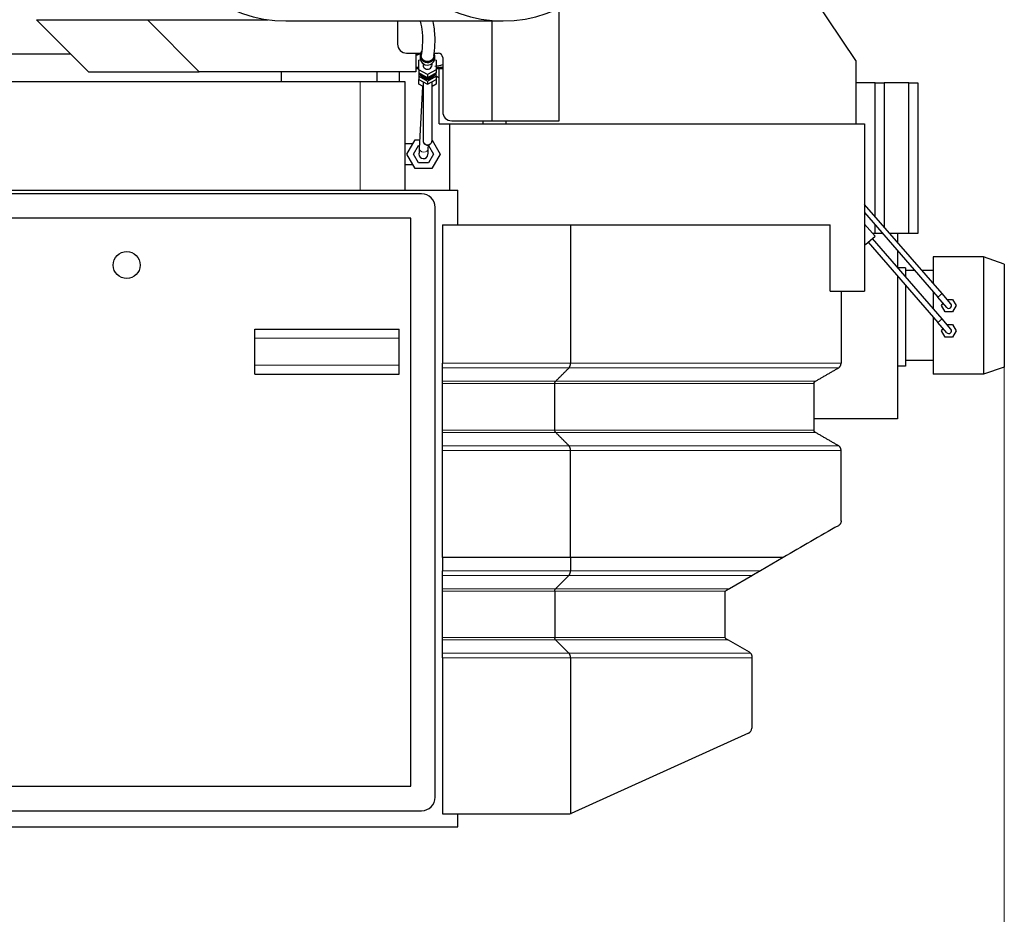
# Model space of a CAD drawing. Header units: inches. Extents: x 0 to 23760, y -13 to 16800.
# Tile 212 of 214: x 21210 to 22302, y 12974 to 13966. Entities that reach past the tile are written whole.
import ezdxf

# ---------------------------------------------------------------- set-up
doc = ezdxf.new("R2010")
doc.units = ezdxf.units.IN
doc.layers.add('254', color=7, linetype='Continuous', true_color=0xffffff)
doc.styles.add('latin_extended', font='simplex.shx')
doc.dimstyles.get("Standard").update_dxf_attribs({"dimtxt": 0.18, "dimasz": 0.18, "dimexe": 0.18, "dimexo": 0.0625, "dimgap": 0.09, "dimtad": 0, "dimtih": 1, "dimtoh": 1, "dimdec": 4, "dimzin": 0, "dimdsep": 46, "dimtxsty": 'Standard', "dimcen": 0.09, "dimadec": 0, "dimazin": 0, "dimtfac": 1, "dimtdec": 4, "dimtofl": 0, "dimtmove": 0, "dimatfit": 3, "dimfxl": 1, "dimtolj": 1, "dimtzin": 0, "dimarcsym": 0})

# ---------------------------------------------------------------- blocks, each defined once
blk = doc.blocks.new('_U5')
at = {"layer": '254', "color": 3, "linetype": 'Continuous', "lineweight": 13, "transparency": 16777216}
for p, q in [((22302, 13598), (22302, 10792.5)), ((20394.1, 12003), (20394.1, 10792.5)), ((20534.1, 10832.5), (22162, 10832.5))]:
    blk.add_line(p, q, dxfattribs=at)
at = {"layer": '254', "color": 3, "transparency": 16777216}
for points in [[(20534.1, 10855.8), (20534.1, 10809.1), (20394.1, 10832.5)], [(22162, 10809.1), (22162, 10855.8), (22302, 10832.5)]]:
    blk.add_solid(points, dxfattribs=at)
at = {"layer": 'Defpoints', "color": 0, "transparency": 16777216}
for p in [(22302, 13638), (20394.1, 12043), (22302, 10832.5)]:
    blk.add_point(p, dxfattribs=at)
at = {"layer": '254', "color": 2, "lineweight": 13, "transparency": 16777216, "insert": (21114.7, 11042.5), "char_height": 140, "attachment_point": 1, "style": 'latin_extended'}
blk.add_mtext('\\A1;1908', dxfattribs=at)

msp = doc.modelspace()

# ---------------------------------------------------------------- linework, layer by layer
at = {"layer": '254', "color": 2, "linetype": 'Continuous', "lineweight": 25}
for p, q in [((22137.562, 13920.988), (21968.267, 14171.977)), ((21808.562, 13853.977), (21808.562, 13978.579)), ((21229.057, 13966.063), (21351.93, 13966.063)), ((21286.678, 13908.063), (21229.057, 13966.063)), ((21351.93, 13966.063), (21485.854, 13966.063)), ((21409.551, 13908.063), (21351.93, 13966.063)), ((21505.527, 13964.694), (21746.358, 13964.694)), ((21629.353, 13964.693), (21629.353, 13938.977)), ((21734.34, 13853.977), (21734.34, 13964.695)), ((21186.963, 13928.298), (21266.577, 13928.298)), ((21639.353, 13928.977), (21655.031, 13928.977)), ((21649.774, 13928.298), (21654.812, 13928.298)), ((21649.778, 13928.977), (21649.778, 13908.063)), ((21653.062, 13921.184), (21654.699, 13922.097)), ((21653.062, 13910.589), (21653.062, 13921.184)), ((21654.562, 13926.369), (21654.562, 13923.522)), ((21654.562, 13923.522), (21654.562, 13923.522)), ((21670.092, 13928.977), (21674.353, 13928.977)), ((21670.425, 13922.097), (21672.062, 13921.184)), ((21670.562, 13923.522), (21670.562, 13926.369)), ((21672.062, 13921.184), (21672.062, 13910.589)), ((21679.353, 13923.977), (21679.353, 13863.977)), ((22137.562, 13920.988), (22137.562, 13850.477)), ((21286.678, 13908.063), (21409.551, 13908.063)), ((21649.778, 13908.063), (21409.551, 13908.063)), ((21500.693, 13896.977), (21500.693, 13908.064)), ((21606.542, 13896.977), (21606.542, 13908.063)), ((21631.542, 13896.977), (21631.542, 13908.063)), ((21649.776, 13911.978), (21653.059, 13911.978)), ((21653.062, 13910.589), (21653.062, 13906.965)), ((21662.562, 13905.291), (21653.062, 13910.589)), ((21657.562, 13917.49), (21657.562, 13915.887)), ((21672.062, 13910.589), (21662.562, 13905.291)), ((21667.562, 13915.887), (21667.562, 13917.49)), ((21667.562, 13915.887), (21667.562, 13915.887)), ((21672.06, 13911.978), (21679.351, 13911.978)), ((21672.062, 13913.476), (21674.437, 13913.476)), ((21672.062, 13910.589), (21672.062, 13906.965)), ((21675.648, 13850.477), (21675.648, 13911.977)), ((21587.977, 13896.977), (21157.976, 13896.977)), ((21606.542, 13896.977), (21500.693, 13896.977)), ((21514.579, 13896.977), (21514.579, 13896.978)), ((21637.915, 13896.977), (21587.977, 13896.977)), ((21631.542, 13896.977), (21606.542, 13896.977)), ((21637.915, 13776.977), (21637.915, 13896.977)), ((21653.062, 13906.965), (21653.062, 13903.342)), ((21662.562, 13901.667), (21653.062, 13906.965)), ((21653.062, 13903.342), (21653.062, 13899.718)), ((21653.062, 13903.342), (21662.562, 13898.044)), ((21653.062, 13894.492), (21653.062, 13899.718)), ((21653.062, 13899.718), (21662.562, 13894.42)), ((21655.728, 13903.925), (21655.728, 13903.408)), ((21655.728, 13903.925), (21659.896, 13901.601)), ((21655.728, 13903.408), (21659.896, 13901.083)), ((21657.562, 13897.208), (21657.562, 13832.224)), ((21659.896, 13901.601), (21659.896, 13901.083)), ((21672.062, 13906.965), (21662.562, 13901.667)), ((21662.562, 13905.291), (21662.562, 13901.667)), ((21662.562, 13898.044), (21672.062, 13903.342)), ((21662.562, 13894.42), (21672.062, 13899.718)), ((21662.562, 13898.044), (21662.562, 13894.42)), ((21665.228, 13901.601), (21669.396, 13903.925)), ((21665.228, 13901.083), (21669.396, 13903.408)), ((21665.228, 13901.601), (21665.228, 13901.083)), ((21667.562, 13832.224), (21667.562, 13897.208)), ((21669.396, 13903.925), (21669.396, 13903.408)), ((21672.061, 13903.793), (21675.646, 13901.723)), ((21672.062, 13903.342), (21672.062, 13906.965)), ((21672.062, 13903.342), (21672.062, 13899.718)), ((21672.062, 13899.718), (21672.062, 13894.492)), ((21657.562, 13891.894), (21653.062, 13894.492)), ((21657.13, 13892.142), (21653.386, 13823.097)), ((21672.062, 13894.492), (21667.562, 13891.894)), ((22158.685, 13895.977), (22137.562, 13895.977)), ((22158.685, 13895.977), (22168.685, 13895.977)), ((22158.685, 13747.914), (22158.685, 13895.977)), ((22196.042, 13895.977), (22168.685, 13895.977)), ((22168.685, 13895.977), (22168.685, 13736.385)), ((22196.042, 13895.977), (22206.042, 13895.977)), ((22196.042, 13728.977), (22196.042, 13895.977)), ((22206.042, 13895.977), (22206.042, 13728.977)), ((21689.353, 13853.977), (21734.34, 13853.977)), ((21724.082, 13850.478), (21724.082, 13853.977)), ((21734.34, 13853.977), (21808.562, 13853.977)), ((21749.624, 13850.477), (21749.624, 13853.977)), ((21675.648, 13850.477), (21687.062, 13850.477)), ((21687.062, 13850.477), (22147.062, 13850.477)), ((21687.062, 13850.477), (21687.062, 13776.977)), ((22147.062, 13850.477), (22147.062, 13664.977)), ((21639.587, 13816.977), (21648.824, 13832.977)), ((21648.824, 13832.977), (21653.922, 13832.977)), ((21667.562, 13832.523), (21676.537, 13816.977)), ((21645.562, 13828.477), (21637.915, 13828.477)), ((21647.092, 13816.977), (21652.577, 13826.477)), ((21652.577, 13826.477), (21653.569, 13826.477)), ((21663.372, 13822.556), (21663.625, 13827.227)), ((21663.581, 13826.418), (21669.031, 13816.977)), ((21648.824, 13800.977), (21639.587, 13816.977)), ((21652.577, 13807.477), (21647.092, 13816.977)), ((21669.031, 13816.977), (21663.547, 13807.477)), ((21676.537, 13816.977), (21667.299, 13800.977)), ((21637.915, 13805.477), (21645.562, 13805.477)), ((21667.299, 13800.977), (21648.824, 13800.977)), ((21663.547, 13807.477), (21652.577, 13807.477)), ((21056.706, 13776.977), (21696.062, 13776.977)), ((21696.062, 13738.467), (21696.062, 13776.977)), ((21656.062, 13772.977), (21002.062, 13772.977)), ((21671.062, 13103.977), (21671.062, 13757.977)), ((22232.978, 13662.274), (22147.063, 13761.31)), ((21644.062, 13745.977), (21014.062, 13745.977)), ((21644.062, 13115.977), (21644.062, 13745.977)), ((22147.062, 13752.154), (22228.446, 13658.342)), ((21679.062, 13738.477), (21679.062, 13585.074)), ((21679.062, 13738.477), (21821.053, 13738.477)), ((21821.053, 13738.477), (22108.84, 13738.477)), ((21821.053, 13738.477), (21821.053, 13585.074)), ((22108.84, 13664.977), (22108.84, 13738.477)), ((22158.746, 13725.946), (22147.062, 13739.415)), ((22158.685, 13728.977), (22158.685, 13738.757)), ((22148.171, 13716.772), (22158.746, 13725.946)), ((22232.978, 13634.274), (22155.724, 13723.325)), ((22158.685, 13728.977), (22156.116, 13728.977)), ((22167.168, 13728.977), (22158.685, 13728.977)), ((22183.542, 13728.977), (22175.112, 13728.977)), ((22196.042, 13728.977), (22183.542, 13728.977)), ((22183.542, 13728.977), (22183.542, 13719.259)), ((22206.042, 13728.977), (22196.042, 13728.977)), ((22147.062, 13718.051), (22148.171, 13716.772)), ((22151.192, 13719.393), (22228.446, 13630.342)), ((22183.542, 13710.102), (22183.542, 13691.259)), ((22223.042, 13702.977), (22223.042, 13673.727)), ((22279.042, 13702.977), (22223.042, 13702.977)), ((22279.042, 13702.977), (22279.042, 13572.977)), ((22302.042, 13695.058), (22279.042, 13702.977)), ((22279.042, 13702.977), (22279.042, 13572.977)), ((22192.542, 13690.977), (22183.787, 13690.977)), ((22192.542, 13690.977), (22192.542, 13680.885)), ((22302.042, 13695.058), (22302.042, 13580.897)), ((22183.542, 13682.102), (22183.542, 13523.427)), ((22202.737, 13687.977), (22192.542, 13687.977)), ((22223.042, 13687.977), (22210.68, 13687.977)), ((22192.542, 13671.729), (22192.542, 13581.977)), ((22108.84, 13664.977), (22147.062, 13664.977)), ((22121.062, 13664.977), (22121.062, 13585.074)), ((22223.042, 13664.571), (22223.042, 13645.727)), ((22238.276, 13647.012), (22228.446, 13658.342)), ((22242.808, 13650.943), (22232.978, 13662.274)), ((22232.459, 13648.977), (22234.102, 13651.823)), ((22236.5, 13641.977), (22232.459, 13648.977)), ((22238.441, 13655.977), (22244.583, 13655.977)), ((22244.583, 13655.977), (22248.625, 13648.977)), ((22248.625, 13648.977), (22244.583, 13641.977)), ((22223.042, 13636.572), (22223.042, 13572.977)), ((22244.583, 13641.977), (22236.5, 13641.977)), ((22238.276, 13619.012), (22228.446, 13630.342)), ((22232.459, 13620.977), (22234.102, 13623.823)), ((22242.808, 13622.943), (22232.978, 13634.274)), ((22238.441, 13627.977), (22244.583, 13627.977)), ((22244.583, 13627.977), (22248.625, 13620.977)), ((21471.062, 13612.977), (21471.062, 13622.977)), ((21471.062, 13622.977), (21631.062, 13622.977)), ((21471.062, 13582.977), (21471.062, 13612.977)), ((21631.062, 13612.977), (21631.062, 13622.977)), ((21631.062, 13582.977), (21631.062, 13612.977)), ((22236.5, 13613.977), (22232.459, 13620.977)), ((22244.583, 13613.977), (22236.5, 13613.977)), ((22248.625, 13620.977), (22244.583, 13613.977)), ((21471.062, 13572.977), (21471.062, 13582.977)), ((21631.062, 13572.977), (21631.062, 13582.977)), ((21679.062, 13579.877), (21679.062, 13585.074)), ((22192.542, 13581.977), (22183.542, 13581.977)), ((22223.042, 13587.977), (22192.542, 13587.977)), ((22302.042, 13580.897), (22279.042, 13572.977)), ((21471.062, 13572.977), (21631.062, 13572.977)), ((22279.042, 13572.977), (22223.042, 13572.977)), ((21679.062, 13562.557), (21679.062, 13565.155)), ((21679.062, 13511.021), (21679.062, 13562.557)), ((21803.733, 13511.021), (21803.733, 13562.557)), ((22091.062, 13511.021), (22091.062, 13562.557)), ((22183.542, 13523.427), (22091.063, 13523.427)), ((21679.062, 13488.504), (21679.062, 13493.701)), ((21679.062, 13369.564), (21679.062, 13355.069)), ((21821.053, 13369.564), (21821.053, 13355.069)), ((21821.053, 13369.564), (21821.053, 13369.564)), ((22056.831, 13369.564), (22031.792, 13355.069)), ((21679.062, 13349.877), (21679.062, 13355.069)), ((21679.062, 13335.155), (21679.062, 13349.877)), ((21804.599, 13335.155), (21819.321, 13349.877)), ((22022.825, 13349.877), (21997.394, 13335.155)), ((21679.062, 13332.557), (21679.062, 13335.155)), ((21679.062, 13281.021), (21679.062, 13332.557)), ((21803.733, 13332.557), (21803.733, 13281.021)), ((21992.062, 13330.338), (21992.062, 13282.262)), ((21679.062, 13278.423), (21679.062, 13281.021)), ((21679.062, 13263.7), (21679.062, 13278.423)), ((21804.599, 13278.423), (21819.321, 13263.7)), ((21995.711, 13278.423), (22019.062, 13264.941)), ((21679.062, 13258.504), (21679.062, 13263.7)), ((22020.574, 13263.7), (22020.756, 13263.482)), ((21679.062, 13258.504), (21679.062, 13085.477)), ((21821.053, 13258.504), (21821.053, 13085.705)), ((22022.062, 13258.504), (22022.062, 13180.413)), ((22018.534, 13174.946), (21821.887, 13086.01)), ((21014.062, 13115.977), (21644.062, 13115.977)), ((21002.062, 13088.977), (21656.062, 13088.977)), ((21679.062, 13085.477), (21819.415, 13085.477)), ((21696.062, 13070.977), (21696.062, 13085.483)), ((20984.062, 13070.977), (21696.062, 13070.977))]:
    msp.add_line(p, q, dxfattribs=at)
at = {"layer": '254', "color": 110, "linetype": 'Continuous', "lineweight": 13}
for p, q in [((21587.977, 13776.977), (21587.977, 13896.977)), ((21645.562, 13828.477), (21645.562, 13827.327)), ((21645.562, 13806.628), (21645.562, 13805.477)), ((22232.978, 13662.274), (22228.446, 13658.342)), ((22228.446, 13630.342), (22232.978, 13634.274)), ((21471.062, 13612.977), (21631.062, 13612.977)), ((21471.062, 13582.977), (21631.062, 13582.977)), ((21819.321, 13579.877), (21679.062, 13579.877)), ((22118.062, 13579.877), (21819.321, 13579.877)), ((21804.599, 13565.155), (21679.062, 13565.155)), ((21803.733, 13562.557), (21679.062, 13562.557)), ((22091.062, 13562.557), (21803.733, 13562.557)), ((22092.562, 13565.155), (21804.599, 13565.155)), ((21803.733, 13511.021), (21679.062, 13511.021)), ((21804.599, 13508.423), (21679.062, 13508.423)), ((22091.062, 13511.021), (21803.733, 13511.021)), ((22092.563, 13508.423), (21804.599, 13508.423)), ((21819.321, 13493.701), (21679.062, 13493.701)), ((22118.062, 13493.701), (21819.321, 13493.701)), ((21821.053, 13488.504), (21679.062, 13488.504)), ((22121.062, 13488.504), (21821.053, 13488.504)), ((21821.053, 13355.069), (21679.062, 13355.069)), ((22031.792, 13355.069), (21821.053, 13355.069)), ((21819.321, 13349.877), (21679.062, 13349.877)), ((22022.825, 13349.877), (21819.321, 13349.877)), ((21804.599, 13335.155), (21679.062, 13335.155)), ((21803.733, 13332.557), (21679.062, 13332.557)), ((21993.042, 13332.557), (21803.733, 13332.557)), ((21997.394, 13335.155), (21804.599, 13335.155)), ((21803.733, 13281.021), (21679.062, 13281.021)), ((21804.599, 13278.423), (21679.062, 13278.423)), ((21992.33, 13281.021), (21803.733, 13281.021)), ((21995.711, 13278.423), (21804.599, 13278.423)), ((21819.321, 13263.7), (21679.062, 13263.7)), ((22020.574, 13263.7), (21819.321, 13263.7)), ((21679.062, 13258.504), (21821.053, 13258.504)), ((21821.053, 13258.504), (22022.062, 13258.504))]:
    msp.add_line(p, q, dxfattribs=at)
at = {"layer": '254', "color": 2, "linetype": 'Continuous', "lineweight": 25}
msp.add_circle((21329.062, 13693.977), 15, dxfattribs=at)
for centre, radius, start, end in [((21639.353, 13938.977), 10, 180, 270), ((21674.353, 13923.977), 5, 0, 90), ((21689.353, 13863.977), 10, 180, 270), ((21658.062, 13816.977), 5, 176.923125, 356.900625), ((21656.062, 13757.977), 15, 0, 90), ((22240.542, 13648.977), 3, 220.942342, 40.942342), ((22240.542, 13620.977), 3, 220.942342, 40.942342), ((21995.062, 13330.338), 3, 132.31333, 180), ((21995.062, 13330.338), 3, 120.067013, 132.313944), ((21995.062, 13282.262), 3, 180, 204.435406), ((21995.062, 13282.262), 3, 204.435938, 213.7425), ((22016.062, 13259.745), 6, 41.238268, 60), ((22016.062, 13180.413), 6, 294.335399, 0), ((21656.062, 13103.977), 15, 270, 0), ((21819.415, 13091.477), 6, 270, 285.847156)]:
    msp.add_arc(centre, radius, start, end, dxfattribs=at)
for centre, major_axis, ratio, start_param, end_param in [((21505.527, 14395.194), (0, -430.5), 0.57357644, 3.25254614, 6.28318531), ((21746.358, 14395.194), (0, -430.5), 0.57357644, 3.25254614, 9.31382448), ((21662.562, 13926.369), (-8, 0), 0.96592583, 5.70090165, 6.28318531), ((21613.065, 14075.977), (0, 155.998), 0.81915204, 3.43307355, 3.48294633), ((21662.562, 13926.369), (-8, 0), 0.96592583, 0, 2.00874489), ((21662.562, 13923.522), (-8, 0), 0.96592583, 0, 2.00874489), ((21662.562, 13926.369), (-8, 0), 0.96592583, 2.00874489, 3.53654068), ((21662.562, 13923.522), (-8, 0), 0.96592583, 2.00874489, 3.14168174), ((21654.936, 14075.977), (0, 162.501), 0.81915204, 3.10291179, 3.12755366), ((21662.562, 13915.887), (5, 0), 0.96592583, 3.14158357, 5.15033754), ((21662.562, 13915.887), (5, 0), 0.96592583, 5.15033754, 6.28318531), ((21654.936, 14075.977), (0, 162.501), 0.81915204, 3.26116952, 3.32616122), ((21674.437, 14075.977), (0, 162.501), 0.81915204, 3.14159265, 3.17860454), ((21662.562, 13910.192), (-9.8, 0), 0.96592583, 0.37100829, 0.79912612), ((21662.562, 13910.71), (-9.8, 0), 0.96592583, 0.4507218, 0.79912612), ((21662.562, 13908.64), (-9, 0), 0.96592583, 0.44502623, 2.69656641), ((21662.562, 13911.228), (9, 0), 0.96592583, 3.88497202, 4.49856433), ((21662.562, 13910.71), (-9.8, 0), 0.96592583, 1.29526898, 1.84632367), ((21662.562, 13910.192), (-9.8, 0), 0.96592583, 1.29526898, 1.84632367), ((21662.562, 13911.228), (9, 0), 0.96592583, 4.92621363, 5.55060517), ((21662.562, 13910.192), (-9.8, 0), 0.96592583, 2.34246653, 2.77058437), ((21662.562, 13910.71), (-9.8, 0), 0.96592583, 2.34246653, 2.69087085), ((21819.415, 13091.477), (5.685, 1.919), 1, 4.66334358, 4.81149137)]:
    msp.add_ellipse(centre, major_axis=major_axis, ratio=ratio, start_param=start_param, end_param=end_param, dxfattribs=at)
at = {"layer": '254', "color": 110, "linetype": 'Continuous', "lineweight": 13}
for centre, major_axis, ratio, start_param, end_param in [((21662.562, 13832.224), (-5, 0), 0.98768834, 0, 3.14159265), ((21658.379, 13822.826), (-4.993, 0.271), 0.70711089, 0.00003074, 3.14152521)]:
    msp.add_ellipse(centre, major_axis=major_axis, ratio=ratio, start_param=start_param, end_param=end_param, dxfattribs=at)
at = {"layer": '254', "color": 2, "linetype": 'Continuous', "lineweight": 25}
for points, knots in [([(21654.475, 13964.269), (21655.466, 13959.914), (21657.49, 13948.086), (21656.503, 13936.46), (21656.153, 13929.021), (21655.566, 13926.365)], [0, 0, 0, 0, 0.19545935, 0.5629324, 1, 1, 1, 1]), ([(21669.565, 13926.325), (21670.345, 13929.092), (21670.806, 13937.186), (21671.126, 13950.536), (21669.426, 13961.242), (21668.86, 13964.157)], [0, 0, 0, 0, 0.47897474, 0.86562895, 1, 1, 1, 1]), ([(21667.759, 13921.812), (21667.693, 13921.742), (21667.558, 13921.603), (21667.347, 13921.404), (21667.129, 13921.214), (21666.903, 13921.035), (21666.671, 13920.865), (21666.43, 13920.705), (21666.183, 13920.554), (21665.928, 13920.413), (21665.583, 13920.241), (21665.143, 13920.052), (21664.603, 13919.869), (21664.052, 13919.73), (21663.49, 13919.635), (21662.99, 13919.592), (21662.56, 13919.581), (21662.203, 13919.59), (21661.848, 13919.616), (21661.495, 13919.66), (21661.145, 13919.721), (21660.798, 13919.8), (21660.453, 13919.897), (21660.06, 13920.028), (21659.623, 13920.203), (21659.153, 13920.434), (21658.703, 13920.698), (21658.274, 13920.995), (21657.928, 13921.276), (21657.655, 13921.524), (21657.449, 13921.728), (21657.253, 13921.938), (21657.067, 13922.156), (21656.891, 13922.381), (21656.725, 13922.613), (21656.569, 13922.852), (21656.423, 13923.098), (21656.245, 13923.431), (21656.049, 13923.856), (21655.86, 13924.378), (21655.716, 13924.91), (21655.618, 13925.453), (21655.573, 13925.935), (21655.565, 13926.24), (21655.565, 13926.36), (21655.565, 13926.365)], [0, 0, 0, 0, 0.01758561, 0.03504997, 0.05242341, 0.06973675, 0.08702113, 0.10430782, 0.12162811, 0.1390131, 0.15649353, 0.19073249, 0.22457169, 0.25823681, 0.29195702, 0.32596037, 0.3472976, 0.36848107, 0.38956565, 0.41060698, 0.43166105, 0.45278376, 0.47403044, 0.49545548, 0.52688154, 0.55806003, 0.5891719, 0.62039927, 0.65192226, 0.6695152, 0.68698514, 0.70436235, 0.7216776, 0.73896197, 0.75624673, 0.77356312, 0.79094225, 0.80841485, 0.84265382, 0.87649302, 0.91015814, 0.94387834, 0.97788169, 0.99921893, 1, 1, 1, 1]), ([(21669.566, 13926.344), (21669.566, 13926.253), (21669.562, 13926.06), (21669.543, 13925.766), (21669.509, 13925.463), (21669.461, 13925.162), (21669.398, 13924.862), (21669.321, 13924.565), (21669.229, 13924.269), (21669.087, 13923.873), (21668.872, 13923.387), (21668.557, 13922.828), (21668.188, 13922.3), (21667.907, 13921.971), (21667.759, 13921.812)], [0, 0, 0, 0, 0.05489039, 0.11643266, 0.17781459, 0.23916501, 0.30061295, 0.3622868, 0.42431358, 0.48681814, 0.61546006, 0.7430965, 0.87089028, 1, 1, 1, 1]), ([(21657.565, 13832.381), (21657.566, 13832.381), (21657.566, 13832.262), (21657.559, 13831.921), (21657.577, 13831.476), (21657.682, 13830.828), (21657.831, 13830.251), (21658.012, 13829.933), (21658.051, 13829.87)], [0, 0, 0, 0, 0.3148053, 0.43067853, 0.55685099, 0.71923632, 0.94401628, 1, 1, 1, 1]), ([(21658.051, 13829.87), (21658.182, 13829.569), (21658.572, 13828.87), (21659.53, 13827.908), (21660.921, 13827.171), (21662.586, 13826.912), (21664.401, 13827.264), (21665.826, 13828.193), (21666.721, 13829.286), (21667.366, 13830.524), (21667.555, 13831.525), (21667.562, 13832.224)], [0, 0, 0, 0, 0.06900527, 0.17296549, 0.28981433, 0.41104622, 0.5465046, 0.69871287, 0.77742501, 0.85502073, 1, 1, 1, 1]), ([(21653.386, 13823.097), (21653.336, 13822.164), (21653.246, 13820.513), (21653.145, 13818.647), (21653.083, 13817.507), (21653.069, 13817.251), (21653.069, 13817.248)], [0, 0, 0, 0, 0.25001222, 0.5, 0.74998778, 1, 1, 1, 1]), ([(21663.054, 13816.707), (21663.055, 13816.71), (21663.068, 13816.965), (21663.13, 13818.106), (21663.231, 13819.971), (21663.321, 13821.622), (21663.372, 13822.556)], [0, 0, 0, 0, 0.25001222, 0.5, 0.74998778, 1, 1, 1, 1]), ([(22121.062, 13410.189), (22121.061, 13410.011), (22121.053, 13409.835), (22121.021, 13409.489), (22120.998, 13409.319), (22120.964, 13409.131), (22120.961, 13409.11), (22120.953, 13409.068), (22120.941, 13409.006), (22120.91, 13408.864), (22120.881, 13408.745), (22120.82, 13408.512), (22120.773, 13408.363), (22120.697, 13408.146), (22120.671, 13408.076), (22120.63, 13407.971), (22120.616, 13407.937), (22120.587, 13407.869), (22120.573, 13407.835), (22120.5, 13407.669), (22120.439, 13407.542), (22120.313, 13407.301), (22120.247, 13407.185), (22120.111, 13406.963), (22120.041, 13406.857), (22119.933, 13406.704), (22119.897, 13406.654), (22119.823, 13406.556), (22119.786, 13406.508), (22119.674, 13406.368), (22119.599, 13406.279), (22119.446, 13406.109), (22119.368, 13406.028), (22119.212, 13405.873), (22119.133, 13405.799), (22118.894, 13405.586), (22118.732, 13405.457), (22118.404, 13405.22), (22118.237, 13405.112), (22118.068, 13405.014)], [0, 0, 0, 0, 0.0625, 0.0625, 0.125, 0.125, 0.1328125, 0.1328125, 0.140625, 0.15625, 0.1875, 0.1875, 0.25, 0.25, 0.28125, 0.28125, 0.296875, 0.296875, 0.3125, 0.3125, 0.375, 0.375, 0.4375, 0.4375, 0.5, 0.5, 0.53125, 0.53125, 0.5625, 0.5625, 0.625, 0.625, 0.6875, 0.6875, 0.75, 0.75, 0.875, 0.875, 1, 1, 1, 1]), ([(21821.053, 13369.564), (21809.221, 13369.564), (21797.388, 13369.564), (21773.723, 13369.564), (21761.89, 13369.564), (21738.225, 13369.564), (21726.392, 13369.564), (21702.727, 13369.564), (21690.894, 13369.564), (21679.062, 13369.564)], [0, 0, 0, 0, 0.25, 0.25, 0.5, 0.5, 0.75, 0.75, 1, 1, 1, 1]), ([(22056.831, 13369.564), (22050.478, 13369.564), (22044.125, 13369.564), (22010.01, 13369.564), (21982.247, 13369.564), (21910.007, 13369.564), (21865.53, 13369.564), (21821.053, 13369.564)], [0, 0, 0, 0, 0.08082961, 0.08082961, 0.43408162, 0.43408162, 1, 1, 1, 1]), ([(22031.792, 13355.069), (22031.501, 13354.9), (22031.205, 13354.728), (22030.599, 13354.378), (22030.29, 13354.199), (22029.657, 13353.833), (22029.334, 13353.645), (22028.918, 13353.405), (22028.834, 13353.356), (22028.665, 13353.258), (22028.58, 13353.209), (22028.324, 13353.061), (22028.151, 13352.96), (22027.799, 13352.757), (22027.621, 13352.654), (22027.258, 13352.444), (22027.074, 13352.337), (22026.698, 13352.12), (22026.507, 13352.009), (22026.114, 13351.782), (22025.913, 13351.665), (22025.603, 13351.485), (22025.498, 13351.425), (22025.284, 13351.301), (22025.175, 13351.238), (22025.008, 13351.141), (22024.951, 13351.108), (22024.866, 13351.059), (22024.837, 13351.042), (22024.78, 13351.009), (22024.751, 13350.992), (22024.606, 13350.909), (22024.489, 13350.84), (22024.248, 13350.701), (22024.126, 13350.63), (22023.969, 13350.539), (22023.937, 13350.521), (22023.874, 13350.484), (22023.842, 13350.466), (22023.746, 13350.411), (22023.682, 13350.373), (22023.553, 13350.299), (22023.487, 13350.261), (22023.389, 13350.204), (22023.356, 13350.185), (22023.306, 13350.156), (22023.289, 13350.146), (22023.256, 13350.127), (22023.239, 13350.117), (22023.155, 13350.069), (22023.089, 13350.03), (22022.956, 13349.953), (22022.89, 13349.915), (22022.825, 13349.877)], [0, 0, 0, 0, 0.125, 0.125, 0.25, 0.25, 0.375, 0.375, 0.40625, 0.40625, 0.4375, 0.4375, 0.5, 0.5, 0.5625, 0.5625, 0.625, 0.625, 0.6875, 0.6875, 0.75, 0.75, 0.78125, 0.78125, 0.8125, 0.8125, 0.828125, 0.828125, 0.8359375, 0.8359375, 0.84375, 0.84375, 0.875, 0.875, 0.90625, 0.90625, 0.9140625, 0.9140625, 0.921875, 0.921875, 0.9375, 0.9375, 0.953125, 0.953125, 0.9609375, 0.9609375, 0.96484375, 0.96484375, 0.96875, 0.96875, 0.984375, 0.984375, 1, 1, 1, 1]), ([(21993.559, 13332.935), (21993.468, 13332.882), (21993.38, 13332.825), (21993.207, 13332.699), (21993.123, 13332.63), (21993.042, 13332.557)], [0, 0, 0, 0, 0.5, 0.5, 1, 1, 1, 1]), ([(21997.394, 13335.155), (21997.34, 13335.124), (21997.286, 13335.093), (21997.179, 13335.03), (21997.125, 13334.999), (21997.057, 13334.96), (21997.044, 13334.952), (21997.017, 13334.937), (21996.977, 13334.914), (21996.937, 13334.891), (21996.859, 13334.845), (21996.808, 13334.816), (21996.707, 13334.757), (21996.658, 13334.729), (21996.584, 13334.686), (21996.56, 13334.672), (21996.511, 13334.644), (21996.488, 13334.63), (21996.369, 13334.562), (21996.278, 13334.509), (21996.101, 13334.406), (21996.014, 13334.356), (21995.845, 13334.258), (21995.763, 13334.211), (21995.6, 13334.117), (21995.52, 13334.07), (21995.403, 13334.002), (21995.364, 13333.98), (21995.286, 13333.935), (21995.248, 13333.913), (21995.058, 13333.803), (21994.911, 13333.717), (21994.624, 13333.551), (21994.484, 13333.471), (21994.211, 13333.312), (21994.077, 13333.235), (21993.814, 13333.083), (21993.685, 13333.008), (21993.559, 13332.935)], [0, 0, 0, 0, 0.03125, 0.03125, 0.0625, 0.0625, 0.0703125, 0.0703125, 0.078125, 0.09375, 0.09375, 0.125, 0.125, 0.15625, 0.15625, 0.171875, 0.171875, 0.1875, 0.1875, 0.25, 0.25, 0.3125, 0.3125, 0.375, 0.375, 0.4375, 0.4375, 0.46875, 0.46875, 0.5, 0.5, 0.625, 0.625, 0.75, 0.75, 0.875, 0.875, 1, 1, 1, 1]), ([(21992.33, 13281.021), (21992.398, 13280.873), (21992.477, 13280.731), (21992.654, 13280.465), (21992.752, 13280.34), (21992.912, 13280.168), (21992.967, 13280.113), (21993.053, 13280.034), (21993.082, 13280.008), (21993.14, 13279.958), (21993.169, 13279.934), (21993.317, 13279.817), (21993.439, 13279.735), (21993.562, 13279.664)], [0, 0, 0, 0, 0.25, 0.25, 0.5, 0.5, 0.625, 0.625, 0.6875, 0.6875, 0.75, 0.75, 1, 1, 1, 1]), ([(21993.562, 13279.664), (21993.637, 13279.62), (21993.713, 13279.576), (21993.868, 13279.487), (21993.947, 13279.442), (21994.107, 13279.349), (21994.189, 13279.302), (21994.315, 13279.229), (21994.357, 13279.205), (21994.443, 13279.155), (21994.486, 13279.13), (21994.618, 13279.054), (21994.708, 13279.002), (21994.848, 13278.921), (21994.895, 13278.894), (21994.991, 13278.839), (21995.04, 13278.81), (21995.138, 13278.754), (21995.188, 13278.725), (21995.289, 13278.667), (21995.34, 13278.637), (21995.419, 13278.592), (21995.445, 13278.576), (21995.485, 13278.553), (21995.499, 13278.546), (21995.525, 13278.53), (21995.539, 13278.522), (21995.606, 13278.484), (21995.659, 13278.453), (21995.711, 13278.423)], [0, 0, 0, 0, 0.125, 0.125, 0.25, 0.25, 0.375, 0.375, 0.4375, 0.4375, 0.5, 0.5, 0.625, 0.625, 0.6875, 0.6875, 0.75, 0.75, 0.8125, 0.8125, 0.875, 0.875, 0.90625, 0.90625, 0.921875, 0.921875, 0.9375, 0.9375, 1, 1, 1, 1]), ([(22020.574, 13263.7), (22020.743, 13263.507), (22020.925, 13263.274), (22021.189, 13262.866), (22021.275, 13262.72), (22021.379, 13262.526), (22021.399, 13262.486), (22021.44, 13262.406), (22021.5, 13262.284), (22021.556, 13262.158), (22021.664, 13261.902), (22021.729, 13261.724), (22021.845, 13261.356), (22021.895, 13261.166), (22021.946, 13260.921), (22021.955, 13260.871), (22021.974, 13260.772), (22021.982, 13260.721), (22022.006, 13260.57), (22022.019, 13260.469), (22022.051, 13260.162), (22022.062, 13259.955), (22022.062, 13259.745)], [0, 0, 0, 0, 0.25, 0.25, 0.375, 0.375, 0.40625, 0.40625, 0.4375, 0.5, 0.5, 0.625, 0.625, 0.75, 0.75, 0.78125, 0.78125, 0.8125, 0.8125, 0.875, 0.875, 1, 1, 1, 1]), ([(22022.062, 13259.745), (22022.062, 13259.548), (22022.062, 13259.346), (22022.062, 13259.036), (22022.062, 13258.931), (22022.062, 13258.799), (22022.062, 13258.772), (22022.062, 13258.719), (22022.062, 13258.692), (22022.062, 13258.612), (22022.062, 13258.558), (22022.062, 13258.504)], [0, 0, 0, 0, 0.5, 0.5, 0.75, 0.75, 0.8125, 0.8125, 0.875, 0.875, 1, 1, 1, 1])]:
    msp.add_open_spline(points, degree=3, knots=knots, dxfattribs=at)
for points, degree in [([(21646.231, 13828.477), (21646.01, 13828.477), (21645.787, 13828.477), (21645.562, 13828.477)], 3), ([(21645.562, 13805.477), (21645.786, 13805.477), (21646.009, 13805.477), (21646.23, 13805.477)], 3), ([(21679.062, 13565.155), (21679.062, 13572.516), (21679.062, 13579.877)], 2), ([(21804.599, 13565.155), (21811.96, 13572.516), (21819.321, 13579.877)], 2), ([(22092.562, 13565.155), (22105.312, 13572.516), (22118.062, 13579.877)], 2), ([(21679.062, 13493.701), (21679.062, 13501.062), (21679.062, 13508.423)], 2), ([(21819.321, 13493.701), (21811.96, 13501.062), (21804.599, 13508.423)], 2), ([(22118.062, 13493.701), (22105.312, 13501.062), (22092.563, 13508.423)], 2), ([(21679.062, 13369.564), (21679.062, 13429.034), (21679.062, 13488.504)], 2), ([(21821.053, 13369.564), (21821.053, 13429.034), (21821.053, 13488.504)], 2), ([(22121.062, 13410.198), (22121.062, 13449.351), (22121.062, 13488.504)], 2), ([(22118.068, 13405.014), (22097.655, 13393.197), (22077.243, 13381.381), (22056.831, 13369.564)], 3)]:
    msp.add_open_spline(points, degree=degree, dxfattribs=at)
at = {"layer": '254', "color": 110, "linetype": 'Continuous', "lineweight": 13}
for points in [[(21679.062, 13585.074), (21821.053, 13585.074)], [(21821.053, 13585.074), (22121.062, 13585.074)]]:
    msp.add_open_spline(points, degree=1, dxfattribs=at)
at = {"layer": '254', "color": 2, "linetype": 'Continuous', "lineweight": 25}
for points, weights in [([(21819.321, 13579.877), (21821.053, 13581.609), (21821.053, 13585.074)], [1, 0.866025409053, 1]), ([(22118.062, 13579.877), (22121.062, 13581.609), (22121.062, 13585.074)], [1, 0.866025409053, 1]), ([(21803.733, 13562.557), (21803.733, 13564.289), (21804.599, 13565.155)], [1, 0.866025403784, 1]), ([(22091.062, 13562.557), (22091.062, 13564.289), (22092.562, 13565.155)], [1, 0.866025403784, 1]), ([(21679.062, 13508.423), (21679.062, 13509.289), (21679.062, 13511.021)], [1, 0.866025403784, 1]), ([(21804.599, 13508.423), (21803.733, 13509.289), (21803.733, 13511.021)], [1, 0.866025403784, 1]), ([(22092.563, 13508.423), (22091.063, 13509.289), (22091.062, 13511.021)], [1, 0.866025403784, 1]), ([(21821.053, 13488.504), (21821.053, 13491.968), (21819.321, 13493.701)], [1, 0.866025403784, 1]), ([(22121.062, 13488.504), (22121.062, 13491.968), (22118.062, 13493.701)], [1, 0.866025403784, 1]), ([(21819.321, 13349.877), (21821.052, 13351.608), (21821.053, 13355.069)], [1, 0.866133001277, 0.999784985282]), ([(21803.733, 13332.557), (21803.733, 13334.289), (21804.599, 13335.155)], [1, 0.866025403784, 1]), ([(21804.599, 13278.423), (21803.733, 13279.289), (21803.733, 13281.021)], [1, 0.86602540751, 1]), ([(21821.053, 13258.504), (21821.053, 13261.968), (21819.321, 13263.7)], [1, 0.866025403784, 1])]:
    msp.add_rational_spline(points, weights, degree=2, dxfattribs=at)

# ---------------------------------------------------------------- dimensions: what is measured, and where the dimension line sits
at = {"layer": '254', "color": 2, "linetype": 'Continuous', "lineweight": 13}
dim = msp.add_linear_dim(base=(22302.042, 10832.459), p1=(20394.062, 12043.001), p2=(22302.042, 13637.977), dimstyle='Standard', override={"dimscale": 40, "dimtxt": 3.5, "dimasz": 3.5, "dimexe": 1, "dimexo": 1, "dimgap": 1.75, "dimtad": 1, "dimtih": 1, "dimtoh": 0, "dimdec": 0, "dimlfac": 1, "dimzin": 8, "dimdsep": 46, "dimlunit": 2, "dimtxsty": 'latin_extended', "dimsah": 1, "dimse1": 0, "dimse2": 0, "dimsd1": 0, "dimsd2": 0, "dimclrd": 3, "dimclre": 3, "dimclrt": 2, "dimtol": 0, "dimtm": -0.1, "dimtfac": 0.714286, "dimtdec": 3, "dimtofl": 1, "dimtmove": 0, "dimtzin": 8, "dimlwd": 13, "dimlwe": 13}, dxfattribs=at)
dim.commit()
dim.dimension.update_dxf_attribs({"geometry": '_U5', "text_midpoint": (21348.052, 10832.459), "dimtype": 160})

doc.saveas('drawing.dxf')
